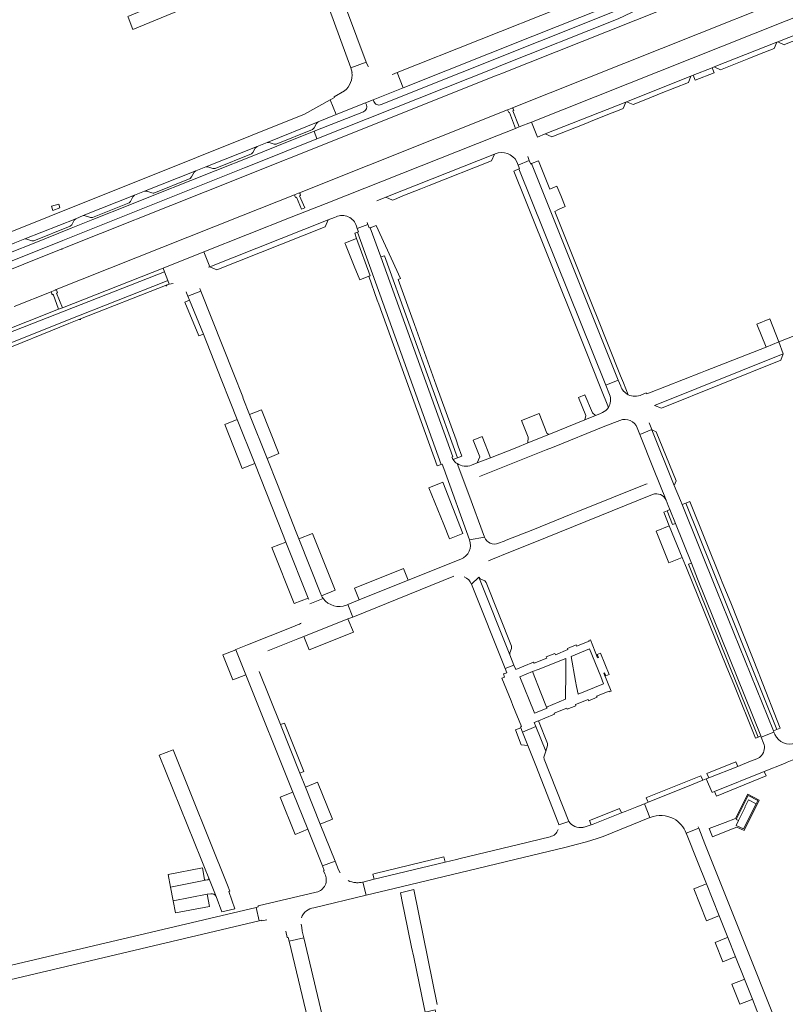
# Model space of a CAD drawing. Header units: metres. Extents: x 166325 to 190320, y 381923 to 404576.
# Tile 203 of 256: x 172309 to 172594, y 386451 to 386817. Entities that reach past the tile are written whole.
import ezdxf

# ---------------------------------------------------------------- set-up
doc = ezdxf.new("R2010")
doc.units = ezdxf.units.M
for name, color, linetype, lineweight in [('B-WE-VH-VERHARDING_ASFALT-GV', 8, 'Continuous', 18), ('B-WE-VH-VERHARDING_BETON-GV', 8, 'Continuous', 18), ('B-WE-VH-VERHARDING_BETONSTRAATSTEEN-GV', 8, 'Continuous', 18), ('B-WE-VH-VERHARDING_HALFVERHARDING-GV', 8, 'Continuous', 18), ('B-WE-VH-VERHARDING_STRAATBAKSTEEN-GV', 8, 'Continuous', 18)]:
    doc.layers.add(name, color=color, linetype=linetype, lineweight=lineweight)

msp = doc.modelspace()

# ---------------------------------------------------------------- linework, layer by layer
at = {"layer": 'B-WE-VH-VERHARDING_ASFALT-GV', "flags": 128}
for points in [[(172418.27, 386837.73), (172432.353, 386799.357), (172438.04, 386801.435), (172416.507, 386859.349)], [(172554.671, 386830.36), (172552.799, 386833.107), (172533.872, 386821.87), (172532.051, 386820.991), (172443.548, 386785.691)], [(172436.968, 386783.047), (172418.669, 386775.741), (172419.722, 386772.89), (172486.033, 386799.361), (172487.497, 386799.945), (172531.731, 386817.603), (172536.655, 386819.992), (172554.671, 386830.36)], [(172440.911, 386786.776), (172440.644, 386787.513), (172437.821, 386786.387), (172438.13, 386785.656)], [(172254.539, 386706.933), (172323.723, 386734.56), (172325.2, 386735.15), (172392.824, 386762.153), (172406.804, 386767.734), (172408.227, 386768.302), (172419.722, 386772.89), (172418.669, 386775.741), (172404.846, 386770.222), (172395.638, 386766.546), (172381.874, 386761.051), (172372.886, 386757.463), (172359.126, 386751.97), (172350.172, 386748.395), (172336.381, 386742.889), (172328.341, 386739.679), (172314.556, 386734.176), (172305.798, 386730.679)], [(172364.284, 386720.257), (172363.056, 386723.529), (172300.994, 386699.13), (172299.804, 386698.719), (172298.257, 386698.205), (172293.403, 386696.808), (172279.445, 386693.147), (172278.649, 386692.917)], [(172232.524, 386662.244), (172237.635, 386665.956), (172240.505, 386667.823), (172254.975, 386675.849), (172258.58, 386677.717), (172261.096, 386678.963), (172263.472, 386679.981), (172281.51, 386687.24), (172299.402, 386694.437), (172326.987, 386705.548), (172363.423, 386719.914), (172364.284, 386720.257)], [(172299.985, 386693.133), (172327.544, 386704.255), (172331.212, 386705.717), (172364.087, 386718.664), (172364.795, 386718.952), (172364.284, 386720.257), (172363.423, 386719.914), (172326.987, 386705.548), (172299.402, 386694.437)]]:
    msp.add_lwpolyline(points, dxfattribs=at)
at = {"layer": 'B-WE-VH-VERHARDING_ASFALT-GV'}
for points in [[(172438.13, 386785.656, -0.4126708), (172436.968, 386783.047)], [(172443.548, 386785.691, -0.4175187), (172440.911, 386786.776)]]:
    msp.add_lwpolyline(points, format="xyb", dxfattribs=at)
at = {"layer": 'B-WE-VH-VERHARDING_ASFALT-GV', "flags": 128}
msp.add_lwpolyline([(172363.056, 386723.529), (172362.553, 386724.87), (172325.076, 386710.117), (172323.655, 386709.558), (172300.525, 386700.453), (172299.61, 386700.097), (172298.612, 386699.754), (172293.093, 386698.21), (172278.251, 386694.517), (172278.649, 386692.917), (172279.445, 386693.147), (172293.403, 386696.808), (172298.257, 386698.205), (172299.804, 386698.719), (172300.994, 386699.13)], close=True, dxfattribs=at)
at = {"layer": 'B-WE-VH-VERHARDING_BETON-GV', "flags": 128}
msp.add_lwpolyline([(172582.979, 386525.638), (172580.16, 386527.15), (172578.76, 386524.44), (172578.913, 386524.36), (172576.399, 386519.447), (172575.521, 386517.633), (172578.228, 386516.301)], close=True, dxfattribs=at)
at = {"layer": 'B-WE-VH-VERHARDING_BETONSTRAATSTEEN-GV', "flags": 128}
for points in [[(172635.337, 386826.676), (172635.689, 386826.816), (172704.639, 386854.243), (172705.151, 386854.433), (172703.039, 386859.986), (172701.96, 386859.558), (172700.55, 386858.999), (172607.773, 386822.189), (172606.311, 386821.609), (172499.444, 386779.209), (172501.668, 386773.603), (172504.584, 386774.761), (172534.487, 386786.634), (172534.798, 386786.757), (172558.749, 386796.267), (172559.592, 386796.602), (172566.605, 386799.387), (172567.385, 386799.696), (172590.641, 386808.93), (172591.008, 386809.076)], [(172618.268, 386817.856), (172627.522, 386821.588), (172634.384, 386824.314), (172635.337, 386826.676), (172591.008, 386809.076), (172593.336, 386807.95), (172594.096, 386808.251), (172601.418, 386811.184)], [(172584.268, 386804.391), (172589.683, 386806.536), (172590.641, 386808.93), (172567.385, 386799.696), (172569.782, 386798.631), (172580.29, 386802.782)], [(172566.605, 386799.387), (172559.592, 386796.602), (172560.26, 386794.727), (172567.348, 386797.544)], [(172558.749, 386796.267), (172534.798, 386786.757), (172537.255, 386785.691), (172542.618, 386787.882), (172547.682, 386789.891), (172557.776, 386793.876)], [(172522.913, 386779.963), (172529.482, 386782.632), (172532.697, 386783.902), (172533.499, 386784.212), (172534.487, 386786.634), (172504.584, 386774.761), (172507.077, 386773.683), (172519.03, 386778.42)], [(172418.287, 386776.629), (172418.632, 386776.984), (172419.562, 386778.646), (172420.182, 386779.253), (172401.165, 386771.618), (172401.988, 386771.61), (172403.806, 386770.99), (172404.52, 386771.002), (172418.099, 386776.435)], [(172395.337, 386767.333), (172395.903, 386767.873), (172396.793, 386769.525), (172397.445, 386770.132), (172378.389, 386762.543), (172379.203, 386762.533), (172381.039, 386761.89), (172381.528, 386761.883), (172381.851, 386761.879)], [(172485.74, 386767.26), (172445.274, 386751.205), (172447.785, 386750.1), (172448.495, 386750.424), (172451.643, 386751.699), (172458.301, 386754.325), (172461.478, 386755.57), (172484.616, 386764.794)], [(172499.442, 386763.738), (172499.162, 386763.587), (172498.637, 386764.89), (172494.525, 386763.196), (172495.038, 386761.903), (172494.745, 386761.789), (172527.075, 386681.285), (172531.722, 386683.201)], [(172372.555, 386758.241), (172373.111, 386758.771), (172374.072, 386760.502), (172374.666, 386761.072), (172355.639, 386753.47), (172356.47, 386753.452), (172358.305, 386752.815), (172358.829, 386752.803), (172359.107, 386752.797)], [(172349.875, 386749.166), (172350.409, 386749.69), (172351.283, 386751.381), (172351.891, 386751.969), (172332.831, 386744.382), (172333.615, 386744.352), (172335.51, 386743.746), (172336.067, 386743.696), (172336.245, 386743.68)], [(172323.821, 386748.61), (172320.993, 386747.853), (172321.52, 386746.263), (172324.2, 386747.322)], [(172328.028, 386740.464), (172328.547, 386740.955), (172329.424, 386742.669), (172330.035, 386743.255), (172311.089, 386735.702), (172311.923, 386735.679), (172313.741, 386735.021), (172314.222, 386735.034), (172314.519, 386735.043)], [(172423.941, 386742.768), (172379.851, 386725.401), (172382.443, 386724.193), (172422.825, 386740.256)], [(172455.96, 386703.854), (172449.921, 386720.59), (172450.715, 386720.992), (172441.782, 386740.673), (172439.546, 386739.834), (172443.444, 386729.011), (172444.789, 386729.497), (172471.952, 386654.285), (172473.549, 386654.9), (172472.217, 386658.629), (172471.441, 386660.948), (172464.088, 386681.326)], [(172434.44, 386735.885), (172434.083, 386735.74), (172430.108, 386734.126), (172430.306, 386733.633), (172433.573, 386725.57), (172435.618, 386720.522), (172438.952, 386721.823), (172439.481, 386722.015)], [(172434.751, 386738.226), (172433.749, 386737.878), (172434.44, 386735.885), (172439.481, 386722.015), (172438.952, 386721.823), (172442.134, 386712.995), (172442.676, 386711.493), (172464.367, 386651.317), (172465.843, 386651.857)], [(172372.384, 386712.928), (172370.645, 386712.219), (172375.819, 386699.635), (172377.5, 386700.308)], [(172399.081, 386672.213), (172394.695, 386670.466), (172401.172, 386654.088), (172405.569, 386655.865)], [(172390.091, 386668.569), (172385.437, 386666.688), (172391.889, 386650.355), (172396.579, 386652.216)], [(172555.446, 386636.91), (172554.849, 386638.388), (172552.558, 386644.063), (172544.237, 386664.671), (172544.149, 386664.889), (172539.768, 386663.032), (172544.81, 386650.219), (172549.528, 386638.557), (172550.317, 386636.59), (172550.92, 386635.085), (172552.992, 386629.917), (172558.901, 386615.174), (172561.229, 386609.367), (172584.677, 386550.873), (172584.872, 386550.387), (172589.603, 386552.313), (172589.421, 386552.766), (172568.387, 386604.86)], [(172466.534, 386645.306), (172461.323, 386643.13), (172466.897, 386629.49), (172469.005, 386624.238), (172473.901, 386626.208)], [(172570.403, 386608.126), (172570.029, 386609.053), (172558.319, 386638.095), (172556.774, 386637.465), (172590.699, 386553.274), (172591.961, 386553.775), (172584.335, 386573.053), (172584.321, 386573.089), (172583.915, 386574.115), (172573.524, 386600.386)], [(172557.85, 386614.769), (172558.901, 386615.174), (172552.992, 386629.917), (172551.922, 386629.46), (172549.854, 386634.658), (172548.597, 386634.116), (172550.697, 386628.962), (172555.463, 386617.265), (172556.663, 386614.32), (172557.04, 386613.394), (172572.136, 386576.346), (172573.678, 386572.496), (172574.625, 386570.128), (172582.673, 386550.03), (172583.683, 386550.455)], [(172550.697, 386628.962), (172545.797, 386627.006), (172550.502, 386615.272), (172555.463, 386617.265)], [(172408.171, 386622.994), (172402.986, 386620.921), (172411.27, 386600.112), (172416.434, 386602.166)], [(172453.633, 386608.785), (172451.879, 386613.173), (172433.626, 386605.834), (172435.374, 386601.449)], [(172479.869, 386609.99), (172477.188, 386607.304), (172489.703, 386575.949), (172492.952, 386577.257), (172491.42, 386581.002)], [(172480.441, 386609.337), (172479.869, 386609.99), (172491.42, 386581.002), (172491.444, 386581.795), (172492.086, 386583.426), (172492.086, 386584.208), (172482.605, 386607.933), (172482.076, 386608.522)], [(172431.238, 386594.385), (172414.796, 386587.816), (172416.796, 386582.883), (172433.272, 386589.488)], [(172526.324, 386574.263), (172526.628, 386574.373), (172527.078, 386573.25), (172528.309, 386573.724), (172526.719, 386577.714), (172525.13, 386581.699), (172523.88, 386581.188), (172524.347, 386580.043), (172524.051, 386579.934), (172521.346, 386586.655), (172520.829, 386586.435), (172520.931, 386586.166), (172516.225, 386584.281), (172516.048, 386584.725), (172512.86, 386583.443), (172513.034, 386582.996), (172508.329, 386581.1), (172508.148, 386581.541), (172504.981, 386580.265), (172505.137, 386579.82), (172500.431, 386577.921), (172500.268, 386578.304), (172496.665, 386576.846), (172493.625, 386575.613), (172492.952, 386577.257), (172489.703, 386575.949), (172490.319, 386574.404), (172489.011, 386573.924), (172489.456, 386572.794), (172488.492, 386572.42), (172491.912, 386563.891), (172492.582, 386562.221), (172495.74, 386554.347), (172495.401, 386554.231), (172495.524, 386553.92), (172496.152, 386552.341), (172501.136, 386554.349), (172500.515, 386555.903), (172502.094, 386556.533), (172504.456, 386557.475), (172508.059, 386558.925), (172507.889, 386559.336), (172512.602, 386561.229), (172512.772, 386560.794), (172515.975, 386562.101), (172515.795, 386562.512), (172520.5, 386564.406), (172520.675, 386563.976), (172523.867, 386565.267), (172523.687, 386565.69), (172528.387, 386567.589), (172528.509, 386567.304), (172529.02, 386567.527)], [(172389.558, 386582.872), (172384.78, 386580.999), (172388.45, 386571.723), (172393.26, 386573.642)], [(172514.199, 386580.475), (172521.075, 386583.224), (172525.179, 386572.929), (172525.688, 386571.652), (172526.266, 386570.202), (172516.787, 386566.381), (172516.245, 386569.329), (172515.881, 386571.312)], [(172512.178, 386570.589), (172512.156, 386568.776), (172512.104, 386564.504), (172505.061, 386561.61), (172505.241, 386561.251), (172500.551, 386559.381), (172500.405, 386559.719), (172495.117, 386572.902), (172499.79, 386574.785), (172501.925, 386575.62), (172512.288, 386579.675)], [(172502.094, 386556.533), (172500.515, 386555.903), (172501.136, 386554.349), (172504.783, 386545.222), (172505.453, 386547.352), (172505.434, 386548.129)], [(172406.129, 386555.073), (172413.354, 386537.028), (172414.865, 386537.637), (172407.687, 386555.658)], [(172496.152, 386552.341), (172495.524, 386553.92), (172493.542, 386553.12), (172495.684, 386547.532), (172498.153, 386547.309)], [(172366.27, 386545.759), (172361.1, 386543.669), (172376.668, 386505.027), (172377.925, 386501.91), (172379.525, 386497.938), (172382.201, 386491.226), (172384.339, 386485.445), (172389.199, 386486.582), (172386.903, 386493.009), (172387.274, 386493.158), (172386.452, 386495.355)], [(172576.128, 386539.563), (172575.421, 386541.269), (172564.691, 386536.943), (172565.359, 386535.305)], [(172563.112, 386534.417), (172562.457, 386536.073), (172542.602, 386528.13), (172542.108, 386527.894), (172542.834, 386526.227), (172557.496, 386532.109), (172558.901, 386532.752)], [(172585.984, 386537.636), (172567.463, 386530.159), (172568.188, 386528.536), (172586.657, 386536.015)], [(172415.426, 386531.855), (172420.943, 386518.075), (172425.444, 386519.934), (172419.962, 386533.635)], [(172410.76, 386530.009), (172406.098, 386528.111), (172411.589, 386514.247), (172416.297, 386516.203)], [(172584.13, 386526.94), (172579.88, 386529.23), (172575.35, 386520.23), (172571.404, 386518.698), (172565.51, 386516.41), (172566.69, 386513.4), (172572.513, 386515.689), (172575.77, 386516.97), (172578.47, 386515.68)], [(172582.979, 386525.638), (172578.228, 386516.301), (172575.521, 386517.633), (172576.399, 386519.447), (172575.595, 386519.846), (172580.056, 386528.715), (172583.571, 386526.811)], [(172532.887, 386522.236), (172532.174, 386523.946), (172521.459, 386519.608), (172520.977, 386519.43), (172521.624, 386517.791), (172522.42, 386518.037)], [(172467.401, 386503.928), (172467.064, 386505.401), (172466.884, 386505.892), (172441.366, 386499.667), (172440.468, 386499.448), (172441.002, 386497.554)], [(172564.476, 386495.87), (172563.947, 386495.657), (172559.765, 386493.978), (172564.493, 386482.143), (172568.7, 386483.813), (172569.207, 386484.001)], [(172378.97, 386492.02), (172366.303, 386489.547), (172367.167, 386485.107), (172379.74, 386487.5)], [(172398.281, 386482.114), (172397.094, 386487.124), (172297.581, 386463.612), (172296.707, 386463.413), (172292.796, 386462.523), (172293.894, 386457.502)], [(172414.794, 386475.815), (172409.338, 386474.535), (172425.127, 386408.776), (172425.163, 386408.626), (172430.431, 386409.867), (172430.391, 386410.025), (172430.027, 386411.457)], [(172572.417, 386475.949), (172571.91, 386475.759), (172567.738, 386474.097), (172570.617, 386466.856), (172574.787, 386468.559), (172575.28, 386468.766)], [(172578.619, 386460.391), (172578.099, 386460.204), (172573.948, 386458.561), (172576.868, 386451.094), (172581.065, 386452.797), (172581.565, 386453)]]:
    msp.add_lwpolyline(points, close=True, dxfattribs=at)
for points in [[(172408.903, 386844.821), (172407.737, 386844.409), (172400.824, 386841.818), (172391.535, 386838.445), (172391.299, 386838.359), (172376.946, 386829.873), (172358.001, 386822.028), (172357.98, 386822.02), (172357.692, 386821.9), (172351.547, 386819.355), (172349.463, 386818.492), (172349.558, 386818.26), (172351.287, 386813.592), (172379.245, 386825.303), (172378.563, 386827.062), (172389.762, 386833.559)], [(172525.524, 386827.889), (172521.695, 386826.113), (172518.759, 386825.042), (172510.717, 386821.876), (172449.496, 386797.566), (172451.776, 386791.954), (172499.939, 386811.169), (172526.517, 386821.728)], [(172438.922, 386799.913), (172438.793, 386799.81), (172438.04, 386801.435), (172432.353, 386799.357), (172432.829, 386797.645), (172432.685, 386797.618)], [(172429.98, 386790.814), (172426.175, 386788.513), (172426.196, 386788.38), (172424.624, 386787.484), (172426.891, 386781.966), (172437.821, 386786.387), (172440.644, 386787.513), (172451.776, 386791.954), (172449.496, 386797.566)], [(172449.496, 386797.566), (172447.855, 386796.914), (172447.825, 386797.045)], [(172351.891, 386751.969), (172355.639, 386753.47), (172374.666, 386761.072), (172378.389, 386762.543), (172397.445, 386770.132), (172401.165, 386771.618), (172420.182, 386779.253), (172426.891, 386781.966), (172424.624, 386787.484), (172415.135, 386782.072), (172374.913, 386766.023), (172265.325, 386722.137), (172256.999, 386718.837), (172250.685, 386716.337), (172249.785, 386716.023)], [(172501.668, 386773.603), (172499.444, 386779.209), (172494.937, 386777.421), (172493.51, 386776.855), (172486.569, 386774.101), (172423.107, 386748.962), (172410.117, 386743.816), (172377.705, 386730.977), (172379.851, 386725.401), (172423.941, 386742.768), (172426.259, 386743.681), (172426.817, 386743.901)], [(172441.961, 386749.89), (172445.274, 386751.205), (172485.74, 386767.26), (172485.951, 386767.344)], [(172494.026, 386764.455), (172494.525, 386763.196), (172498.637, 386764.89), (172498.045, 386766.357)], [(172523.597, 386707.216), (172522.769, 386709.295), (172508.142, 386745.977), (172509.528, 386746.613), (172511.981, 386747.74), (172510.382, 386751.824), (172508.881, 386755.336), (172506.232, 386754.266), (172502.074, 386764.76), (172499.442, 386763.738), (172531.722, 386683.201), (172532.629, 386680.939)], [(172741.099, 386757.784), (172721.76, 386749.997), (172720.202, 386749.363), (172700.115, 386741.309), (172698.275, 386740.549), (172678.851, 386732.746), (172675.289, 386731.286), (172659.877, 386724.987), (172658.65, 386724.485), (172645.846, 386719.252), (172639.117, 386716.553), (172626.205, 386711.579), (172625.064, 386711.126), (172609.166, 386704.538), (172607.044, 386703.687), (172602.438, 386701.839), (172591.451, 386697.432), (172593.071, 386692.942)], [(172249.294, 386714.77), (172247.448, 386714.028), (172248.685, 386710.76), (172263.27, 386716.615), (172267.002, 386718.091), (172285.713, 386725.583), (172288.503, 386726.713), (172307.363, 386734.215), (172311.089, 386735.702), (172330.035, 386743.255), (172332.831, 386744.382), (172351.891, 386751.969)], [(172434.379, 386740.527), (172434.681, 386739.654), (172438.644, 386741.105), (172438.396, 386741.774)], [(172443.444, 386729.011), (172439.546, 386739.834), (172439.494, 386739.979), (172439.109, 386739.846), (172438.644, 386741.105), (172434.681, 386739.654), (172435.118, 386738.388), (172434.751, 386738.226), (172465.843, 386651.857), (172466.231, 386651.948), (172466.822, 386650.319), (172476.451, 386623.8), (172482.018, 386624.833), (172476.186, 386640.723), (172471.805, 386652.182)], [(172379.351, 386725.204), (172379.851, 386725.401), (172377.705, 386730.977), (172362.553, 386724.87), (172363.056, 386723.529), (172364.284, 386720.257), (172364.795, 386718.952), (172364.837, 386718.958), (172366.29, 386719.158)], [(172469.868, 386654.54), (172470.223, 386654.657), (172443.444, 386729.011)], [(172364.087, 386718.664), (172331.212, 386705.717), (172331.246, 386705.72), (172331.822, 386705.769)], [(172371.061, 386716.11), (172371.232, 386715.699), (172371.772, 386714.399), (172376.58, 386716.273), (172376.181, 386717.282)], [(172394.695, 386670.466), (172392.341, 386676.419), (172392.136, 386676.936), (172388.772, 386685.442), (172376.58, 386716.273), (172371.772, 386714.399), (172372.384, 386712.928), (172377.5, 386700.308), (172384.135, 386683.584), (172387.498, 386675.106), (172390.091, 386668.569), (172396.579, 386652.216), (172407.137, 386625.6), (172408.171, 386622.994), (172416.434, 386602.166), (172416.641, 386601.643)], [(172535.429, 386677.803), (172533.608, 386682.172), (172532.513, 386684.857), (172523.597, 386707.216)], [(172545.163, 386673.763), (172593.071, 386692.942), (172591.451, 386697.432), (172586.658, 386695.509), (172564.104, 386686.65), (172562.322, 386685.95), (172543.307, 386678.481), (172542.263, 386678.071), (172542.141, 386678.458), (172540.406, 386677.732)], [(172532.629, 386680.939), (172531.722, 386683.201), (172527.075, 386681.285), (172528.47, 386677.81)], [(172421.115, 386603.657), (172412.985, 386624.214), (172412.018, 386626.662), (172405.005, 386644.394), (172401.172, 386654.088), (172394.695, 386670.466)], [(172525.868, 386671.126), (172524.857, 386670.727), (172523.244, 386670.07), (172519.243, 386668.441), (172505.891, 386663.042), (172498.098, 386659.854), (172494.042, 386658.216), (172484.22, 386654.365), (172479.271, 386652.424), (172477.193, 386651.609)], [(172480.134, 386647.384), (172504.893, 386657.262), (172507.225, 386658.131), (172526.735, 386666.03), (172532.331, 386668.257)], [(172538.806, 386665.478), (172539.768, 386663.032), (172544.149, 386664.889), (172543.186, 386667.275)], [(172471.805, 386652.182), (172476.186, 386640.723)], [(172549.528, 386638.557), (172544.81, 386650.219)], [(172542.429, 386644.685), (172541.948, 386644.492), (172516.66, 386634.316), (172514.263, 386633.351), (172499.934, 386627.585), (172490.07, 386623.661), (172489.313, 386623.36), (172487.197, 386622.518)], [(172500.038, 386622.658), (172544.503, 386640.654)], [(172421.397, 386603.032), (172426.55, 386605.151), (172418.106, 386626.229), (172412.985, 386624.214)], [(172412.985, 386624.214), (172421.115, 386603.657)], [(172482.018, 386624.833), (172476.451, 386623.8)], [(172483.481, 386616.055), (172485.002, 386616.606), (172491.077, 386619.052), (172500.038, 386622.658)], [(172473.242, 386616.663), (172453.633, 386608.785), (172435.374, 386601.449), (172431.209, 386599.776), (172433.034, 386595.103), (172470.598, 386610.266)], [(172477.188, 386607.304), (172479.869, 386609.99)], [(172422.043, 386601.99), (172417.078, 386600.016)], [(172401.485, 386582.498), (172412.591, 386586.935), (172414.796, 386587.816), (172431.238, 386594.385), (172433.034, 386595.103), (172431.209, 386599.776), (172430.663, 386599.557)], [(172412.537, 386592.146), (172410.772, 386591.447), (172393.91, 386584.771), (172389.583, 386583.058), (172389.497, 386583.024), (172389.558, 386582.872), (172393.26, 386573.642), (172410.76, 386530.009), (172416.297, 386516.203), (172421.784, 386502.524), (172426.439, 386504.349), (172420.943, 386518.075), (172415.426, 386531.855)], [(172415.426, 386531.855), (172413.354, 386537.028), (172406.129, 386555.073), (172398.212, 386574.846)], [(172504.783, 386545.222), (172501.136, 386554.349), (172496.152, 386552.341), (172498.153, 386547.309), (172501.076, 386539.865), (172509.315, 386518.881)], [(172589.952, 386551.451), (172589.891, 386551.601), (172589.603, 386552.313), (172584.872, 386550.387), (172585.749, 386548.198)], [(172566.919, 386529.939), (172567.463, 386530.159), (172585.984, 386537.636), (172593.453, 386540.651), (172594.546, 386541.092), (172613.042, 386548.56), (172613.59, 386548.781)], [(172509.575, 386517.851), (172513.34, 386519.099), (172504.121, 386542.239), (172504.068, 386543.03), (172504.783, 386545.222)], [(172583.256, 386542.393), (172580.865, 386541.443), (172577.85, 386540.244), (172576.128, 386539.563), (172565.359, 386535.305), (172564.451, 386534.946), (172566.565, 386529.788)], [(172566.565, 386529.788), (172564.451, 386534.946), (172563.112, 386534.417), (172558.901, 386532.752), (172557.496, 386532.109), (172542.834, 386526.227), (172541.434, 386525.665), (172543.435, 386520.526), (172543.636, 386520.608)], [(172543.435, 386520.526), (172541.434, 386525.665), (172538.562, 386524.513), (172534.243, 386522.78), (172532.887, 386522.236), (172522.42, 386518.037), (172521.624, 386517.791), (172519.425, 386517.112), (172519.085, 386517.008)], [(172506.454, 386513.411), (172494.683, 386510.528), (172485.836, 386508.387), (172472.929, 386505.264), (172471.59, 386504.94), (172467.401, 386503.928), (172441.002, 386497.554), (172436.801, 386496.539), (172438.018, 386491.637), (172448.388, 386494.14), (172472.67, 386500), (172499.96, 386506.532), (172511.865, 386509.44), (172516.535, 386510.581), (172519.395, 386511.375), (172519.959, 386511.549), (172523.832, 386512.742), (172526.144, 386513.502), (172543.435, 386520.526)], [(172513.34, 386519.099), (172509.575, 386517.851)], [(172556.98, 386514.699), (172561.61, 386516.6), (172561.42, 386517.076)], [(172599.919, 386420.518), (172568.653, 386498.936), (172563.932, 386510.777), (172561.61, 386516.6), (172556.98, 386514.699), (172557.022, 386514.581), (172557.064, 386514.463), (172561.153, 386504.205), (172564.476, 386495.87), (172569.207, 386484.001), (172572.417, 386475.949), (172575.28, 386468.766), (172578.619, 386460.391), (172581.565, 386453), (172583.242, 386448.765), (172588.103, 386436.716), (172590.022, 386431.862), (172590.041, 386431.815), (172592.56, 386425.476), (172593.19, 386423.89), (172596.16, 386416.499)], [(172377.16, 386501.82), (172364.399, 386499.338), (172365.313, 386494.641), (172378.31, 386497.18)], [(172377.92, 386497.53), (172377.16, 386501.82)], [(172428.33, 386499.99), (172427.74, 386501.1), (172426.439, 386504.349), (172421.784, 386502.524), (172422.449, 386500.865), (172422.159, 386500.733), (172422.643, 386499.615)], [(172382.201, 386491.226), (172379.525, 386497.938)], [(172379.129, 386497.365), (172378.31, 386497.18), (172365.313, 386494.641), (172366.303, 386489.547), (172378.97, 386492.02), (172380.274, 386492.179)], [(172434.431, 386496.3), (172434.125, 386496.319)], [(172438.018, 386491.637), (172436.801, 386496.539), (172436.68, 386496.51)], [(172419.487, 386492.762), (172397.851, 386487.637), (172397.912, 386487.318), (172397.094, 386487.124), (172398.281, 386482.114), (172399.203, 386482.333), (172399.271, 386482.074), (172401.081, 386482.507)], [(172418.513, 386486.929), (172438.018, 386491.637)], [(172464.456, 386451.049), (172455.685, 386493.721), (172450.723, 386492.519), (172451.513, 386488.707), (172452.248, 386485.153), (172454.903, 386472.329), (172455.673, 386468.608), (172459.549, 386449.889), (172459.775, 386448.797), (172459.9, 386448.192), (172463.611, 386449.004), (172464.273, 386445.706), (172460.582, 386444.9), (172463.766, 386429.523), (172464.163, 386427.606), (172466.756, 386415.08), (172467.272, 386412.587), (172469.651, 386401.1), (172470.401, 386397.477), (172470.81, 386395.536), (172471, 386394.708)], [(172408.152, 386478.237), (172408.698, 386475.877), (172409, 386475.944), (172409.338, 386474.535), (172414.794, 386475.815), (172414.214, 386478.266), (172414.039, 386479.606), (172413.867, 386480.924)]]:
    msp.add_lwpolyline(points, dxfattribs=at)
at = {"layer": 'B-WE-VH-VERHARDING_BETONSTRAATSTEEN-GV'}
for points in [[(172432.685, 386797.618, -0.2618559), (172429.98, 386790.814)], [(172485.951, 386767.344, -0.3823131), (172494.026, 386764.455)], [(172426.817, 386743.901, -0.4643793), (172434.379, 386740.527)], [(172363.51, 386718.171, -0.1500446), (172364.087, 386718.664)], [(172331.822, 386705.769, -0.0492118), (172331.98, 386705.715)], [(172532.629, 386680.939, 0.1927152), (172535.429, 386677.803)], [(172540.406, 386677.732, -0.2328725), (172535.429, 386677.803)], [(172528.063, 386673.069, -0.1440559), (172525.868, 386671.126)], [(172532.331, 386668.257, -0.4100108), (172538.806, 386665.478)], [(172471.805, 386652.182, -0.0964274), (172470.325, 386653.699)], [(172477.193, 386651.609, -0.2570665), (172471.805, 386652.182)], [(172544.503, 386640.654, -0.4052976), (172549.528, 386638.557)], [(172476.451, 386623.8, -0.402847), (172473.242, 386616.663)], [(172487.197, 386622.518, -0.4223842), (172482.018, 386624.833)], [(172474.493, 386610.113, -0.1940402), (172477.188, 386607.304)], [(172421.115, 386603.657, 0.0266683), (172421.397, 386603.032)], [(172422.043, 386601.99, -0.0447828), (172421.397, 386603.032)], [(172430.663, 386599.557, -0.341241), (172422.043, 386601.99)], [(172413.898, 386592.858, -0.0527012), (172412.537, 386592.146)], [(172597.633, 386548.241, -0.4112012), (172589.952, 386551.451)], [(172585.749, 386548.198, -0.2782351), (172585.008, 386543.651)], [(172585.008, 386543.651, -0.1229913), (172583.256, 386542.393)], [(172543.636, 386520.608, -0.2230335), (172552.28, 386520.116)], [(172552.28, 386520.116, -0.1815812), (172556.98, 386514.699)], [(172509.374, 386516.032, -0.256455), (172506.454, 386513.411)], [(172509.315, 386518.881, -0.0639256), (172509.575, 386517.851)], [(172518.609, 386516.886, -0.3096802), (172513.34, 386519.099)], [(172519.085, 386517.008, -0.0246667), (172518.609, 386516.886)], [(172379.525, 386497.938, -0.3490914), (172379.129, 386497.365)], [(172422.643, 386499.615, -0.4956074), (172419.487, 386492.762)], [(172378.076, 386497.311, -0.1258154), (172377.92, 386497.53)], [(172378.31, 386497.18, -0.1235036), (172378.076, 386497.311)], [(172434.125, 386496.319, -0.0911438), (172431.322, 386497.069)], [(172436.68, 386496.51, -0.0701813), (172434.431, 386496.3)], [(172380.274, 386492.179, -0.2955774), (172382.201, 386491.226)], [(172415.838, 386485.875, -0.1007651), (172418.513, 386486.929)], [(172413.914, 386483.175, -0.1428118), (172415.838, 386485.875)]]:
    msp.add_lwpolyline(points, format="xyb", dxfattribs=at)
at = {"layer": 'B-WE-VH-VERHARDING_HALFVERHARDING-GV', "flags": 128}
for points in [[(172577.479, 386832.832), (172488.705, 386797.394), (172488.669, 386797.38), (172488.411, 386797.277), (172487.132, 386796.761), (172486.761, 386796.613), (172486.726, 386796.599), (172409.529, 386765.79), (172409.516, 386765.785), (172409.213, 386765.664), (172407.927, 386765.122), (172407.646, 386765.01), (172407.599, 386764.991), (172378.176, 386753.26), (172326.532, 386732.668), (172326.488, 386732.65), (172326.231, 386732.548), (172324.965, 386732.011), (172324.828, 386731.956), (172324.619, 386731.873), (172296.72, 386720.742)], [(172307.165, 386710.608), (172320.875, 386716.074), (172321.169, 386716.191), (172322.468, 386716.725), (172322.798, 386716.857), (172391.674, 386744.319), (172411.351, 386752.165), (172411.593, 386752.262), (172412.892, 386752.772), (172413.261, 386752.919), (172490.58, 386783.767), (172490.585, 386783.769), (172490.895, 386783.893), (172492.172, 386784.409), (172492.416, 386784.507), (172492.424, 386784.51), (172603.231, 386828.702)]]:
    msp.add_lwpolyline(points, dxfattribs=at)
for points in [[(172492.478, 386783.311), (172492.877, 386783.51), (172492.608, 386784.104), (172492.424, 386784.51), (172492.416, 386784.507), (172492.172, 386784.409), (172490.895, 386783.893), (172490.585, 386783.769), (172490.776, 386783.298), (172491.024, 386782.687), (172491.298, 386782.783), (172493.51, 386776.855), (172494.937, 386777.421)], [(172413.27, 386751.753), (172413.662, 386751.913), (172413.424, 386752.511), (172413.261, 386752.919), (172412.892, 386752.772), (172411.593, 386752.262), (172411.351, 386752.165), (172411.539, 386751.694), (172411.769, 386751.117), (172412.118, 386751.257), (172414.024, 386746.778), (172415.159, 386747.231)], [(172322.856, 386715.581), (172323.231, 386715.722), (172322.969, 386716.409), (172322.798, 386716.857), (172322.468, 386716.725), (172321.169, 386716.191), (172320.875, 386716.074), (172321.058, 386715.647), (172321.341, 386714.984), (172321.658, 386715.12), (172323.655, 386709.558), (172325.076, 386710.117)]]:
    msp.add_lwpolyline(points, close=True, dxfattribs=at)
at = {"layer": 'B-WE-VH-VERHARDING_STRAATBAKSTEEN-GV', "flags": 128}
for points in [[(172494.745, 386761.789), (172492.933, 386760.9), (172497.256, 386750.102), (172516.804, 386701.275), (172519.538, 386694.445), (172519.773, 386693.858), (172524.771, 386681.362), (172525.26, 386680.157), (172528.063, 386673.069)], [(172528.47, 386677.81), (172527.075, 386681.285), (172494.745, 386761.789)], [(172444.789, 386729.497), (172443.444, 386729.011), (172470.223, 386654.657), (172469.868, 386654.54)], [(172470.325, 386653.699), (172471.952, 386654.285), (172444.789, 386729.497)], [(172502.284, 386670.836), (172495.785, 386668.199), (172498.23, 386661.969), (172498.098, 386659.854), (172505.891, 386663.042)], [(172505.151, 386663.435), (172502.284, 386670.836)]]:
    msp.add_lwpolyline(points, dxfattribs=at)
for points in [[(172588.003, 386706.009), (172583.195, 386704.075), (172586.658, 386695.509), (172591.451, 386697.432)], [(172593.071, 386692.942), (172545.163, 386673.763), (172547.733, 386672.787), (172592.177, 386690.588)], [(172519.232, 386677.712), (172516.984, 386676.799), (172519.724, 386670.07), (172519.243, 386668.441), (172523.244, 386670.07), (172522.086, 386670.996)], [(172544.237, 386664.671), (172552.558, 386644.063), (172553.217, 386645.721), (172545.857, 386663.972)], [(172481.13, 386662.245), (172477.794, 386660.891), (172480.276, 386654.7), (172479.271, 386652.424), (172484.22, 386654.365)], [(172556.774, 386637.465), (172555.446, 386636.91), (172568.387, 386604.86), (172589.421, 386552.766), (172590.699, 386553.274)], [(172550.92, 386635.085), (172549.854, 386634.658), (172551.922, 386629.46), (172552.992, 386629.917)], [(172558.901, 386615.174), (172557.85, 386614.769), (172583.683, 386550.455), (172584.677, 386550.873), (172561.229, 386609.367)], [(172499.79, 386574.785), (172495.117, 386572.902), (172500.405, 386559.719), (172500.551, 386559.381), (172505.241, 386561.251), (172505.061, 386561.61), (172502.918, 386566.967)]]:
    msp.add_lwpolyline(points, close=True, dxfattribs=at)
at = {"layer": 'B-WE-VH-VERHARDING_STRAATBAKSTEEN-GV'}
for points in [[(172528.063, 386673.069, 0.2423604), (172528.47, 386677.81)], [(172505.891, 386663.042, -0.164174), (172505.151, 386663.435)], [(172469.868, 386654.54, 0.0444413), (172470.325, 386653.699)]]:
    msp.add_lwpolyline(points, format="xyb", dxfattribs=at)

doc.saveas('drawing.dxf')
